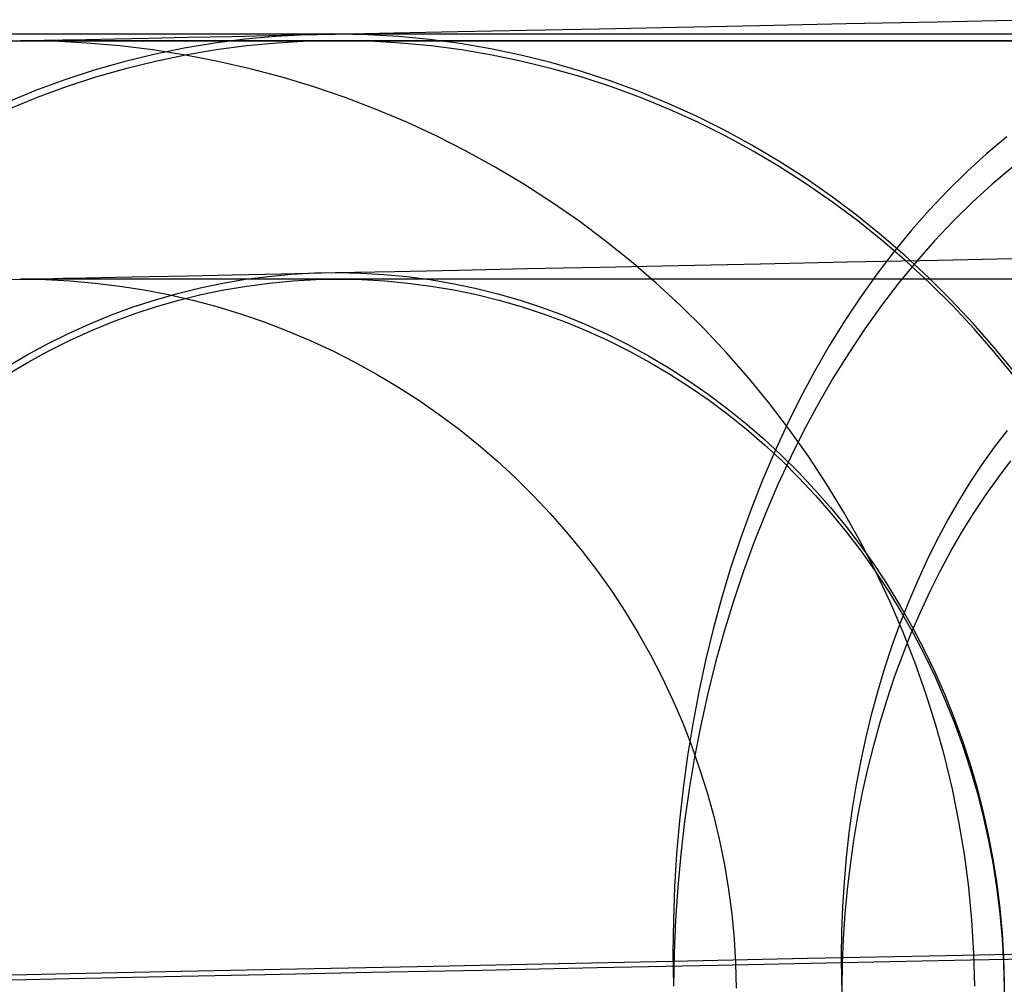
# Model space of a CAD drawing. Header units: millimetres. Extents: x -653 to -103, y 0 to 350.
# Tile 9 of 112: x -570 to -562, y 8 to 16. Entities that reach past the tile are written whole.
import ezdxf

# ---------------------------------------------------------------- set-up
doc = ezdxf.new("R2010")
doc.units = ezdxf.units.MM
doc.layers.add('Level Side Table Ferm Living', color=7, linetype='Continuous', true_color=0x000000)

msp = doc.modelspace()

# ---------------------------------------------------------------- linework, layer by layer
at = {"layer": 'Level Side Table Ferm Living'}
for p, q in [((-565.6966, 16.0883, 28.5942), (-565.0829, 16.1011, 27.4575)), ((-565.0829, 16.1011, 27.4575), (-564.4308, 16.1147, 26.3424)), ((-564.4308, 16.1147, 26.3424), (-563.741, 16.1291, 25.2502)), ((-563.741, 16.1291, 25.2502), (-563.0142, 16.1442, 24.1822)), ((-563.0142, 16.1442, 24.1822), (-562.2515, 16.1601, 23.1397)), ((-562.2515, 16.1601, 23.1397), (-561.4536, 16.1767, 22.1238)), ((-223.9374, 16.0565, 215.9488), (-606.9374, 16.0565, 215.9489)), ((-569.3874, 16.0115, 39.5717), (-569.1462, 16.0165, 38.3026)), ((-569.1462, 16.0165, 38.3026), (-568.8619, 16.0224, 37.0424)), ((-568.8619, 16.0224, 37.0424), (-568.5347, 16.0292, 35.7927)), ((-568.5347, 16.0292, 35.7927), (-568.1651, 16.0369, 34.5549)), ((-568.1651, 16.0369, 34.5549), (-567.7534, 16.0455, 33.3304)), ((-567.7977, 16.0369, 31.8692), (-568.0549, 16.0132, 31.7672)), ((-567.5399, 16.0509, 31.9714), (-567.7977, 16.0369, 31.8692)), ((-567.7534, 16.0455, 33.3304), (-567.3002, 16.0549, 32.1207)), ((-567.2817, 16.0553, 32.0736), (-567.5399, 16.0509, 31.9714)), ((-567.3002, 16.0549, 32.1207), (-566.8059, 16.0652, 30.9271)), ((-567.0235, 16.0501, 32.1758), (-567.2817, 16.0553, 32.0736)), ((-566.7657, 16.0352, 32.2777), (-567.0235, 16.0501, 32.1758)), ((-566.8059, 16.0652, 30.9271), (-566.2712, 16.0764, 29.7512)), ((-566.5084, 16.0108, 32.3793), (-566.7657, 16.0352, 32.2777)), ((-566.2712, 16.0764, 29.7512), (-565.6966, 16.0883, 28.5942)), ((-606.9374, 16, 223), (-223.9374, 16, 223)), ((-606.9374, 16, 225), (-223.9374, 16, 225)), ((-606.9374, 16, 224), (-223.9374, 16, 224)), ((-569.9374, 16, 402), (-570.215, 15.9952, 402)), ((-569.9374, 16, 46), (-570.215, 15.9952, 46)), ((-569.9374, 16, 224), (-570.215, 15.9952, 224)), ((-569.9374, 16, 46), (-569.9153, 16.0005, 44.7083)), ((-569.9152, 16, 403.2974), (-569.9374, 16, 402)), ((-569.6597, 15.9952, 402), (-569.9374, 16, 402)), ((-569.9374, 16, 402), (-569.9374, 16, 46)), ((-569.6597, 15.9952, 46), (-569.9374, 16, 46)), ((-569.6597, 15.9952, 224), (-569.9374, 16, 224)), ((-569.9153, 16.0005, 44.7083), (-569.8492, 16.0018, 43.4182)), ((-569.8488, 16, 404.5932), (-569.9152, 16, 403.2974)), ((-569.8492, 16.0018, 43.4182), (-569.7391, 16.0041, 42.131)), ((-569.7382, 16, 405.886), (-569.8488, 16, 404.5932)), ((-569.7391, 16.0041, 42.131), (-569.5851, 16.0073, 40.8484)), ((-569.5835, 16, 407.1743), (-569.7382, 16, 405.886)), ((-569.3824, 15.9807, 402), (-569.6597, 15.9952, 402)), ((-569.3824, 15.9807, 46), (-569.6597, 15.9952, 46)), ((-569.3824, 15.9807, 224), (-569.6597, 15.9952, 224)), ((-569.5851, 16.0073, 40.8484), (-569.3874, 16.0115, 39.5717)), ((-569.3849, 16, 408.4566), (-569.5835, 16, 407.1743)), ((-569.1426, 16, 409.7313), (-569.3849, 16, 408.4566)), ((-569.1058, 15.9567, 402), (-569.3824, 15.9807, 402)), ((-569.1058, 15.9567, 46), (-569.3824, 15.9807, 46)), ((-569.1058, 15.9567, 224), (-569.3824, 15.9807, 224)), ((-568.8569, 16, 410.997), (-569.1426, 16, 409.7313)), ((-568.8301, 15.923, 402), (-569.1058, 15.9567, 402)), ((-568.8301, 15.923, 46), (-569.1058, 15.9567, 46)), ((-568.8301, 15.923, 224), (-569.1058, 15.9567, 224)), ((-568.5282, 16, 412.2523), (-568.8569, 16, 410.997)), ((-568.5662, 15.9372, 31.5642), (-568.8196, 15.8849, 31.4635)), ((-568.3112, 15.98, 31.6655), (-568.5662, 15.9372, 31.5642)), ((-568.1569, 16, 413.4956), (-568.5282, 16, 412.2523)), ((-568.0549, 16.0132, 31.7672), (-568.3112, 15.98, 31.6655)), ((-568.0427, 15.9567, 416.2938), (-568.299, 15.923, 416.3953)), ((-567.7433, 16, 414.7254), (-568.1569, 16, 413.4956)), ((-567.7855, 15.9807, 416.192), (-568.0427, 15.9567, 416.2938)), ((-567.5276, 15.9952, 416.0899), (-567.7855, 15.9807, 416.192)), ((-567.288, 16, 415.9405), (-567.7433, 16, 414.7254)), ((-567.2694, 16, 415.9877), (-567.5276, 15.9952, 416.0899)), ((-566.7914, 16, 417.1392), (-567.288, 16, 415.9405)), ((-567.0113, 15.9952, 415.8855), (-567.2694, 16, 415.9877)), ((-566.7534, 15.9807, 415.7834), (-567.0113, 15.9952, 415.8855)), ((-566.2542, 16, 418.3204), (-566.7914, 16, 417.1392)), ((-566.4962, 15.9567, 415.6816), (-566.7534, 15.9807, 415.7834)), ((-566.252, 15.9767, 32.4805), (-566.5084, 16.0108, 32.3793)), ((-566.2399, 15.923, 415.5801), (-566.4962, 15.9567, 415.6816)), ((-565.677, 16, 419.4825), (-566.2542, 16, 418.3204)), ((-565.9969, 15.9331, 32.5811), (-566.252, 15.9767, 32.4805)), ((-565.0605, 16, 420.6242), (-565.677, 16, 419.4825)), ((-564.4053, 16, 421.7442), (-565.0605, 16, 420.6242)), ((-563.7123, 16, 422.8412), (-564.4053, 16, 421.7442)), ((-562.9822, 16, 423.9139), (-563.7123, 16, 422.8412)), ((-562.216, 16, 424.961), (-562.9822, 16, 423.9139)), ((-561.4144, 16, 425.9813), (-562.216, 16, 424.961)), ((-568.8196, 15.8849, 31.4635), (-569.0712, 15.8231, 31.3634)), ((-568.5558, 15.8798, 402), (-568.8301, 15.923, 402)), ((-568.5558, 15.8798, 46), (-568.8301, 15.923, 46)), ((-568.5558, 15.8798, 224), (-568.8301, 15.923, 224)), ((-568.554, 15.8798, 416.4962), (-568.8075, 15.8271, 416.5966)), ((-568.2832, 15.8271, 402), (-568.5558, 15.8798, 402)), ((-568.2832, 15.8271, 46), (-568.5558, 15.8798, 46)), ((-568.2832, 15.8271, 224), (-568.5558, 15.8798, 224)), ((-568.299, 15.923, 416.3953), (-568.554, 15.8798, 416.4962)), ((-565.9849, 15.8798, 415.4791), (-566.2399, 15.923, 415.5801)), ((-565.7433, 15.88, 32.6811), (-565.9969, 15.9331, 32.5811)), ((-565.7314, 15.8271, 415.3788), (-565.9849, 15.8798, 415.4791)), ((-565.4916, 15.8175, 32.7802), (-565.7433, 15.88, 32.6811)), ((-569.0712, 15.8231, 31.3634), (-569.3206, 15.752, 31.2641)), ((-568.8075, 15.8271, 416.5966), (-569.0592, 15.765, 416.6962)), ((-568.0125, 15.765, 402), (-568.2832, 15.8271, 402)), ((-568.0125, 15.765, 46), (-568.2832, 15.8271, 46)), ((-568.0125, 15.765, 224), (-568.2832, 15.8271, 224)), ((-565.4797, 15.765, 415.2791), (-565.7314, 15.8271, 415.3788)), ((-565.242, 15.7456, 32.8784), (-565.4916, 15.8175, 32.7802)), ((-569.3206, 15.752, 31.2641), (-569.5675, 15.6717, 31.1657)), ((-569.3087, 15.6935, 416.795), (-569.5557, 15.6127, 416.8928)), ((-569.0592, 15.765, 416.6962), (-569.3087, 15.6935, 416.795)), ((-567.7442, 15.6935, 402), (-568.0125, 15.765, 402)), ((-567.7442, 15.6935, 46), (-568.0125, 15.765, 46)), ((-567.7442, 15.6935, 224), (-568.0125, 15.765, 224)), ((-567.4785, 15.6127, 402), (-567.7442, 15.6935, 402)), ((-567.4785, 15.6127, 46), (-567.7442, 15.6935, 46)), ((-567.4785, 15.6127, 224), (-567.7442, 15.6935, 224)), ((-565.2302, 15.6935, 415.1804), (-565.4797, 15.765, 415.2791)), ((-564.9948, 15.6645, 32.9756), (-565.242, 15.7456, 32.8784)), ((-564.9832, 15.6127, 415.0826), (-565.2302, 15.6935, 415.1804)), ((-569.5675, 15.6717, 31.1657), (-569.8117, 15.5821, 31.0683)), ((-569.5557, 15.6127, 416.8928), (-569.8, 15.5228, 416.9895)), ((-567.2157, 15.5228, 402), (-567.4785, 15.6127, 402)), ((-567.2157, 15.5228, 46), (-567.4785, 15.6127, 46)), ((-567.2157, 15.5228, 224), (-567.4785, 15.6127, 224)), ((-564.7504, 15.5742, 33.0716), (-564.9948, 15.6645, 32.9756)), ((-564.7389, 15.5228, 414.9859), (-564.9832, 15.6127, 415.0826)), ((-569.8117, 15.5821, 31.0683), (-570.0528, 15.4835, 30.9721)), ((-569.8, 15.5228, 416.9895), (-570.0413, 15.4238, 417.085)), ((-566.9563, 15.4238, 402), (-567.2157, 15.5228, 402)), ((-566.9563, 15.4238, 46), (-567.2157, 15.5228, 46)), ((-566.9563, 15.4238, 224), (-567.2157, 15.5228, 224)), ((-564.509, 15.4748, 33.1663), (-564.7504, 15.5742, 33.0716)), ((-564.4977, 15.4238, 414.8904), (-564.7389, 15.5228, 414.9859)), ((-564.2709, 15.3665, 33.2596), (-564.509, 15.4748, 33.1663)), ((-566.7004, 15.3159, 402), (-566.9563, 15.4238, 402)), ((-566.7004, 15.3159, 46), (-566.9563, 15.4238, 46)), ((-566.7004, 15.3159, 224), (-566.9563, 15.4238, 224)), ((-564.2598, 15.3159, 414.7962), (-564.4977, 15.4238, 414.8904)), ((-564.0365, 15.2494, 33.3515), (-564.2709, 15.3665, 33.2596)), ((-566.4485, 15.1991, 402), (-566.7004, 15.3159, 402)), ((-566.4485, 15.1991, 46), (-566.7004, 15.3159, 46)), ((-566.4485, 15.1991, 224), (-566.7004, 15.3159, 224)), ((-564.0255, 15.1991, 414.7034), (-564.2598, 15.3159, 414.7962)), ((-566.2007, 15.0737, 402), (-566.4485, 15.1991, 402)), ((-566.2007, 15.0737, 46), (-566.4485, 15.1991, 46)), ((-566.2007, 15.0737, 224), (-566.4485, 15.1991, 224)), ((-563.8059, 15.1236, 33.4417), (-564.0365, 15.2494, 33.3515)), ((-563.7951, 15.0737, 414.6122), (-564.0255, 15.1991, 414.7034)), ((-561.667, 15.195, 16.4186), (-561.8348, 15.0541, 16.2479)), ((-563.5795, 14.9893, 33.5302), (-563.8059, 15.1236, 33.4417)), ((-565.9574, 14.9397, 402), (-566.2007, 15.0737, 402)), ((-565.9574, 14.9397, 46), (-566.2007, 15.0737, 46)), ((-565.9574, 14.9397, 224), (-566.2007, 15.0737, 224)), ((-563.569, 14.9397, 414.5227), (-563.7951, 15.0737, 414.6122)), ((-561.8348, 15.0541, 16.2479), (-561.9989, 14.9051, 16.0807)), ((-563.3576, 14.8466, 33.6168), (-563.5795, 14.9893, 33.5302)), ((-565.719, 14.7974, 402), (-565.9574, 14.9397, 402)), ((-565.719, 14.7974, 46), (-565.9574, 14.9397, 46)), ((-565.719, 14.7974, 224), (-565.9574, 14.9397, 224)), ((-563.3472, 14.7974, 414.4349), (-563.569, 14.9397, 414.5227)), ((-561.9989, 14.9051, 16.0807), (-562.1592, 14.748, 15.9172)), ((-561.6217, 14.9397, 431.6843), (-561.7903, 14.7974, 431.853)), ((-565.4856, 14.6469, 402), (-565.719, 14.7974, 402)), ((-565.4856, 14.6469, 46), (-565.719, 14.7974, 46)), ((-565.4856, 14.6469, 224), (-565.719, 14.7974, 224)), ((-563.1404, 14.6958, 33.7016), (-563.3576, 14.8466, 33.6168)), ((-563.1302, 14.6469, 414.349), (-563.3472, 14.7974, 414.4349)), ((-561.7903, 14.7974, 431.853), (-561.9553, 14.6469, 432.018)), ((-562.9282, 14.5369, 33.7843), (-563.1404, 14.6958, 33.7016)), ((-562.1592, 14.748, 15.9172), (-562.3154, 14.583, 15.7575)), ((-565.2576, 14.4884, 402), (-565.4856, 14.6469, 402)), ((-565.2576, 14.4884, 46), (-565.4856, 14.6469, 46)), ((-565.2576, 14.4884, 224), (-565.4856, 14.6469, 224)), ((-562.9182, 14.4884, 414.2651), (-563.1302, 14.6469, 414.349)), ((-561.9553, 14.6469, 432.018), (-562.1165, 14.4884, 432.1792)), ((-562.7211, 14.3703, 33.8648), (-562.9282, 14.5369, 33.7843)), ((-562.3154, 14.583, 15.7575), (-562.4675, 14.4104, 15.6019)), ((-565.0352, 14.3221, 402), (-565.2576, 14.4884, 402)), ((-565.0352, 14.3221, 46), (-565.2576, 14.4884, 46)), ((-565.0352, 14.3221, 224), (-565.2576, 14.4884, 224)), ((-562.7115, 14.3221, 414.1832), (-562.9182, 14.4884, 414.2651)), ((-562.1165, 14.4884, 432.1792), (-562.2738, 14.3221, 432.3364)), ((-562.5196, 14.196, 33.9432), (-562.7211, 14.3703, 33.8648)), ((-562.4675, 14.4104, 15.6019), (-562.6151, 14.2304, 15.4506)), ((-564.8188, 14.1481, 402), (-565.0352, 14.3221, 402)), ((-564.8188, 14.1481, 46), (-565.0352, 14.3221, 46)), ((-564.8188, 14.1481, 224), (-565.0352, 14.3221, 224)), ((-562.5102, 14.1481, 414.1035), (-562.7115, 14.3221, 414.1832)), ((-562.2738, 14.3221, 432.3364), (-562.4268, 14.1481, 432.4895)), ((-562.6151, 14.2304, 15.4506), (-562.7581, 14.0431, 15.3037)), ((-564.6085, 13.9668, 402), (-564.8188, 14.1481, 402)), ((-564.6085, 13.9668, 46), (-564.8188, 14.1481, 46)), ((-564.6085, 13.9668, 224), (-564.8188, 14.1481, 224)), ((-564.4247, 14.1148, 26.3207), (-563.7341, 14.1292, 25.2274)), ((-563.7341, 14.1292, 25.2274), (-563.0066, 14.1444, 24.1582)), ((-563.0066, 14.1444, 24.1582), (-562.243, 14.1603, 23.1145)), ((-562.4268, 14.1481, 432.4895), (-562.5755, 13.9668, 432.6382)), ((-562.3238, 14.0144, 34.0192), (-562.5196, 14.196, 33.9432)), ((-562.3147, 13.9668, 414.0261), (-562.5102, 14.1481, 414.1035)), ((-562.243, 14.1603, 23.1145), (-561.4443, 14.1769, 22.0975)), ((-568.5332, 14.0293, 35.7814), (-568.1631, 14.037, 34.5423)), ((-568.1631, 14.037, 34.5423), (-567.751, 14.0455, 33.3164)), ((-567.8587, 14.0238, 31.8285), (-567.6658, 14.0415, 31.905)), ((-567.751, 14.0455, 33.3164), (-567.2973, 14.055, 32.1054)), ((-567.6658, 14.0415, 31.905), (-567.4724, 14.0521, 31.9816)), ((-567.4724, 14.0521, 31.9816), (-567.2788, 14.0554, 32.0583)), ((-567.2973, 14.055, 32.1054), (-566.8024, 14.0653, 30.9105)), ((-567.2788, 14.0554, 32.0583), (-567.0852, 14.0515, 32.1349)), ((-567.0852, 14.0515, 32.1349), (-566.8917, 14.0403, 32.2114)), ((-566.8917, 14.0403, 32.2114), (-566.6988, 14.022, 32.2876)), ((-566.8024, 14.0653, 30.9105), (-566.2671, 14.0765, 29.7333)), ((-566.2671, 14.0765, 29.7333), (-565.692, 14.0884, 28.575)), ((-565.692, 14.0884, 28.575), (-565.0776, 14.1012, 27.4371)), ((-565.0776, 14.1012, 27.4371), (-564.4247, 14.1148, 26.3207)), ((-562.7581, 14.0431, 15.3037), (-562.8964, 13.8488, 15.1614)), ((-570.1456, 13.9964, 402), (-569.9374, 14, 402)), ((-570.1456, 13.9964, 46), (-569.9374, 14, 46)), ((-570.1456, 13.9964, 224), (-569.9374, 14, 224)), ((-569.9374, 14, 46), (-569.9153, 14.0005, 44.7069)), ((-569.9152, 14, 403.2974), (-569.9374, 14, 402)), ((-569.9374, 14, 402), (-569.7291, 13.9964, 402)), ((-569.9374, 14, 402), (-569.9374, 14, 46)), ((-569.9374, 14, 46), (-569.7291, 13.9964, 46)), ((-569.9374, 14, 224), (-569.7291, 13.9964, 224)), ((-569.9153, 14.0005, 44.7069), (-569.8491, 14.0018, 43.4153)), ((-569.8488, 14, 404.5932), (-569.9152, 14, 403.2974)), ((-569.8491, 14.0018, 43.4153), (-569.7389, 14.0041, 42.1267)), ((-569.7382, 14, 405.886), (-569.8488, 14, 404.5932)), ((-569.7389, 14.0041, 42.1267), (-569.5847, 14.0073, 40.8427)), ((-569.5835, 14, 407.1743), (-569.7382, 14, 405.886)), ((-569.7291, 13.9964, 402), (-569.5212, 13.9855, 402)), ((-569.7291, 13.9964, 46), (-569.5212, 13.9855, 46)), ((-569.7291, 13.9964, 224), (-569.5212, 13.9855, 224)), ((-569.5847, 14.0073, 40.8427), (-569.3868, 14.0115, 39.5646)), ((-569.3849, 14, 408.4566), (-569.5835, 14, 407.1743)), ((-569.5212, 13.9855, 402), (-569.3137, 13.9675, 402)), ((-569.5212, 13.9855, 46), (-569.3137, 13.9675, 46)), ((-569.5212, 13.9855, 224), (-569.3137, 13.9675, 224)), ((-569.3868, 14.0115, 39.5646), (-569.1454, 14.0165, 38.2941)), ((-569.1426, 14, 409.7313), (-569.3849, 14, 408.4566)), ((-569.3137, 13.9675, 402), (-569.1069, 13.9423, 402)), ((-569.3137, 13.9675, 46), (-569.1069, 13.9423, 46)), ((-569.3137, 13.9675, 224), (-569.1069, 13.9423, 224)), ((-569.1454, 14.0165, 38.2941), (-568.8607, 14.0224, 37.0325)), ((-568.8569, 14, 410.997), (-569.1426, 14, 409.7313)), ((-568.8607, 14.0224, 37.0325), (-568.5332, 14.0293, 35.7814)), ((-568.5282, 14, 412.2523), (-568.8569, 14, 410.997)), ((-568.1569, 14, 413.4956), (-568.5282, 14, 412.2523)), ((-568.4322, 13.9275, 31.6007), (-568.2421, 13.9668, 31.6763)), ((-568.2421, 13.9668, 31.6763), (-568.0509, 13.9989, 31.7522)), ((-567.7433, 14, 414.7254), (-568.1569, 14, 413.4956)), ((-568.0509, 13.9989, 31.7522), (-567.8587, 14.0238, 31.8285)), ((-568.0416, 13.9422, 416.2934), (-567.8494, 13.9675, 416.2173)), ((-567.8494, 13.9675, 416.2173), (-567.6565, 13.9855, 416.1409)), ((-567.288, 14, 415.9405), (-567.7433, 14, 414.7254)), ((-567.6565, 13.9855, 416.1409), (-567.4631, 13.9964, 416.0643)), ((-567.4631, 13.9964, 416.0643), (-567.2694, 14, 415.9877)), ((-566.7914, 14, 417.1392), (-567.288, 14, 415.9405)), ((-567.2694, 14, 415.9877), (-567.0758, 13.9964, 415.911)), ((-567.0758, 13.9964, 415.911), (-566.8824, 13.9855, 415.8345)), ((-566.8824, 13.9855, 415.8345), (-566.6895, 13.9675, 415.7581)), ((-566.2542, 14, 418.3204), (-566.7914, 14, 417.1392)), ((-566.6988, 14.022, 32.2876), (-566.5065, 13.9964, 32.3635)), ((-566.6895, 13.9675, 415.7581), (-566.4973, 13.9423, 415.682)), ((-566.5065, 13.9964, 32.3635), (-566.3152, 13.9637, 32.4389)), ((-566.3152, 13.9637, 32.4389), (-566.125, 13.9239, 32.5139)), ((-565.677, 14, 419.4825), (-566.2542, 14, 418.3204)), ((-565.0605, 14, 420.6242), (-565.677, 14, 419.4825)), ((-564.4053, 14, 421.7442), (-565.0605, 14, 420.6242)), ((-564.4046, 13.7782, 402), (-564.6085, 13.9668, 402)), ((-564.4046, 13.7782, 46), (-564.6085, 13.9668, 46)), ((-564.4046, 13.7782, 224), (-564.6085, 13.9668, 224)), ((-563.7123, 14, 422.8412), (-564.4053, 14, 421.7442)), ((-562.9822, 14, 423.9139), (-563.7123, 14, 422.8412)), ((-562.216, 14, 424.961), (-562.9822, 14, 423.9139)), ((-562.5755, 13.9668, 432.6382), (-562.7197, 13.7782, 432.7824)), ((-562.134, 13.8255, 34.0927), (-562.3238, 14.0144, 34.0192)), ((-562.1251, 13.7782, 413.9511), (-562.3147, 13.9668, 414.0261)), ((-561.4144, 14, 425.9813), (-562.216, 14, 424.961)), ((-569.1069, 13.9423, 402), (-568.9012, 13.9098, 402)), ((-569.1069, 13.9423, 46), (-568.9012, 13.9098, 46)), ((-569.1069, 13.9423, 224), (-568.9012, 13.9098, 224)), ((-568.9012, 13.9098, 402), (-568.6967, 13.8703, 402)), ((-568.9012, 13.9098, 46), (-568.6967, 13.8703, 46)), ((-568.9012, 13.9098, 224), (-568.6967, 13.8703, 224)), ((-568.8079, 13.8279, 31.4512), (-568.6209, 13.8812, 31.5256)), ((-568.6967, 13.8703, 402), (-568.4937, 13.8237, 402)), ((-568.6967, 13.8703, 46), (-568.4937, 13.8237, 46)), ((-568.6967, 13.8703, 224), (-568.4937, 13.8237, 224)), ((-568.6209, 13.8812, 31.5256), (-568.4322, 13.9275, 31.6007)), ((-568.6118, 13.8237, 416.5191), (-568.423, 13.8703, 416.4444)), ((-568.423, 13.8703, 416.4444), (-568.2329, 13.9098, 416.3691)), ((-568.2329, 13.9098, 416.3691), (-568.0416, 13.9422, 416.2934)), ((-566.4973, 13.9423, 415.682), (-566.306, 13.9099, 415.6063)), ((-566.306, 13.9099, 415.6063), (-566.1159, 13.8703, 415.531)), ((-566.125, 13.9239, 32.5139), (-565.9362, 13.877, 32.5882)), ((-566.1159, 13.8703, 415.531), (-565.9271, 13.8237, 415.4563)), ((-565.9362, 13.877, 32.5882), (-565.749, 13.8231, 32.6619)), ((-568.9931, 13.7676, 31.3774), (-568.8079, 13.8279, 31.4512)), ((-568.7989, 13.7701, 416.5932), (-568.6118, 13.8237, 416.5191)), ((-568.4937, 13.8237, 402), (-568.2925, 13.7701, 402)), ((-568.4937, 13.8237, 46), (-568.2925, 13.7701, 46)), ((-568.4937, 13.8237, 224), (-568.2925, 13.7701, 224)), ((-565.9271, 13.8237, 415.4563), (-565.74, 13.7701, 415.3822)), ((-565.749, 13.8231, 32.6619), (-565.5636, 13.7623, 32.7348)), ((-562.8964, 13.8488, 15.1614), (-563.0298, 13.6478, 15.0238)), ((-561.9503, 13.6297, 34.1638), (-562.134, 13.8255, 34.0927)), ((-569.1762, 13.7005, 31.3043), (-568.9931, 13.7676, 31.3774)), ((-569.1674, 13.6421, 416.7391), (-568.9842, 13.7095, 416.6665)), ((-568.9842, 13.7095, 416.6665), (-568.7989, 13.7701, 416.5932)), ((-568.2925, 13.7701, 402), (-568.0932, 13.7095, 402)), ((-568.2925, 13.7701, 46), (-568.0932, 13.7095, 46)), ((-568.2925, 13.7701, 224), (-568.0932, 13.7095, 224)), ((-568.0932, 13.7095, 402), (-567.8961, 13.6421, 402)), ((-568.0932, 13.7095, 46), (-567.8961, 13.6421, 46)), ((-568.0932, 13.7095, 224), (-567.8961, 13.6421, 224)), ((-565.74, 13.7701, 415.3822), (-565.5547, 13.7096, 415.3088)), ((-565.5636, 13.7623, 32.7348), (-565.3803, 13.6945, 32.8068)), ((-565.5547, 13.7096, 415.3088), (-565.3715, 13.6421, 415.2363)), ((-564.2074, 13.5827, 402), (-564.4046, 13.7782, 402)), ((-564.2074, 13.5827, 46), (-564.4046, 13.7782, 46)), ((-564.2074, 13.5827, 224), (-564.4046, 13.7782, 224)), ((-562.7197, 13.7782, 432.7824), (-562.8591, 13.5827, 432.9218)), ((-561.9418, 13.5827, 413.8785), (-562.1251, 13.7782, 413.9511)), ((-569.5354, 13.5459, 31.1609), (-569.3571, 13.6265, 31.2321)), ((-569.3571, 13.6265, 31.2321), (-569.1762, 13.7005, 31.3043)), ((-569.3483, 13.5679, 416.8107), (-569.1674, 13.6421, 416.7391)), ((-567.8961, 13.6421, 402), (-567.7016, 13.5679, 402)), ((-567.8961, 13.6421, 46), (-567.7016, 13.5679, 46)), ((-567.8961, 13.6421, 224), (-567.7016, 13.5679, 224)), ((-565.3803, 13.6945, 32.8068), (-565.1992, 13.62, 32.8778)), ((-565.3715, 13.6421, 415.2363), (-565.1906, 13.5679, 415.1647)), ((-563.0298, 13.6478, 15.0238), (-563.158, 13.4402, 14.8913)), ((-561.7731, 13.4272, 34.2323), (-561.9503, 13.6297, 34.1638)), ((-569.711, 13.4586, 31.0907), (-569.5354, 13.5459, 31.1609)), ((-569.5267, 13.4869, 416.8813), (-569.3483, 13.5679, 416.8107)), ((-567.7016, 13.5679, 402), (-567.5097, 13.4869, 402)), ((-567.7016, 13.5679, 46), (-567.5097, 13.4869, 46)), ((-567.7016, 13.5679, 224), (-567.5097, 13.4869, 224)), ((-565.1992, 13.62, 32.8778), (-565.0207, 13.5388, 32.9478)), ((-565.1906, 13.5679, 415.1647), (-565.0122, 13.4869, 415.0941)), ((-564.0171, 13.3805, 402), (-564.2074, 13.5827, 402)), ((-564.0171, 13.3805, 46), (-564.2074, 13.5827, 46)), ((-564.0171, 13.3805, 224), (-564.2074, 13.5827, 224)), ((-562.8591, 13.5827, 432.9218), (-562.9937, 13.3805, 433.0564)), ((-561.7648, 13.3805, 413.8084), (-561.9418, 13.5827, 413.8785)), ((-569.8836, 13.3648, 31.0216), (-569.711, 13.4586, 31.0907)), ((-569.7024, 13.3993, 416.9509), (-569.5267, 13.4869, 416.8813)), ((-567.5097, 13.4869, 402), (-567.3207, 13.3993, 402)), ((-567.5097, 13.4869, 46), (-567.3207, 13.3993, 46)), ((-567.5097, 13.4869, 224), (-567.3207, 13.3993, 224)), ((-565.0207, 13.5388, 32.9478), (-564.8449, 13.4509, 33.0167)), ((-565.0122, 13.4869, 415.0941), (-564.8365, 13.3994, 415.0245)), ((-569.8752, 13.3053, 417.0193), (-569.7024, 13.3993, 416.9509)), ((-567.3207, 13.3993, 402), (-567.1349, 13.3053, 402)), ((-567.3207, 13.3993, 46), (-567.1349, 13.3053, 46)), ((-567.3207, 13.3993, 224), (-567.1349, 13.3053, 224)), ((-564.8449, 13.4509, 33.0167), (-564.6719, 13.3566, 33.0843)), ((-564.8365, 13.3994, 415.0245), (-564.6637, 13.3053, 414.9561)), ((-563.8339, 13.1718, 402), (-564.0171, 13.3805, 402)), ((-563.8339, 13.1718, 46), (-564.0171, 13.3805, 46)), ((-563.8339, 13.1718, 224), (-564.0171, 13.3805, 224)), ((-563.158, 13.4402, 14.8913), (-563.2811, 13.2263, 14.7638)), ((-562.9937, 13.3805, 433.0564), (-563.1232, 13.1718, 433.1859)), ((-561.6024, 13.2183, 34.2981), (-561.7731, 13.4272, 34.2323)), ((-561.5945, 13.1718, 413.741), (-561.7648, 13.3805, 413.8084)), ((-570.0531, 13.2646, 30.9537), (-569.8836, 13.3648, 31.0216)), ((-570.0448, 13.2048, 417.0864), (-569.8752, 13.3053, 417.0193)), ((-567.1349, 13.3053, 402), (-566.9524, 13.2048, 402)), ((-567.1349, 13.3053, 46), (-566.9524, 13.2048, 46)), ((-567.1349, 13.3053, 224), (-566.9524, 13.2048, 224)), ((-564.6719, 13.3566, 33.0843), (-564.5022, 13.2559, 33.1507)), ((-564.6637, 13.3053, 414.9561), (-564.4941, 13.2048, 414.8889)), ((-564.5022, 13.2559, 33.1507), (-564.3357, 13.1489, 33.2157)), ((-563.2811, 13.2263, 14.7638), (-563.3987, 13.0065, 14.6416)), ((-566.9524, 13.2048, 402), (-566.7736, 13.0981, 402)), ((-566.9524, 13.2048, 46), (-566.7736, 13.0981, 46)), ((-566.9524, 13.2048, 224), (-566.7736, 13.0981, 224)), ((-564.4941, 13.2048, 414.8889), (-564.3278, 13.0981, 414.8231)), ((-564.3357, 13.1489, 33.2157), (-564.1728, 13.0357, 33.2792)), ((-563.6581, 12.9568, 402), (-563.8339, 13.1718, 402)), ((-563.6581, 12.9568, 46), (-563.8339, 13.1718, 46)), ((-563.6581, 12.9568, 224), (-563.8339, 13.1718, 224)), ((-563.1232, 13.1718, 433.1859), (-563.2475, 12.9568, 433.3102)), ((-566.7736, 13.0981, 402), (-566.5986, 12.9852, 402)), ((-566.7736, 13.0981, 46), (-566.5986, 12.9852, 46)), ((-566.7736, 13.0981, 224), (-566.5986, 12.9852, 224)), ((-564.3278, 13.0981, 414.8231), (-564.165, 12.9852, 414.7587)), ((-566.5986, 12.9852, 402), (-566.4275, 12.8663, 402)), ((-566.5986, 12.9852, 46), (-566.4275, 12.8663, 46)), ((-566.5986, 12.9852, 224), (-566.4275, 12.8663, 224)), ((-564.1728, 13.0357, 33.2792), (-564.0136, 12.9166, 33.3413)), ((-564.165, 12.9852, 414.7587), (-564.006, 12.8663, 414.6957)), ((-563.3987, 13.0065, 14.6416), (-563.5108, 12.7808, 14.5248)), ((-564.0136, 12.9166, 33.3413), (-563.8584, 12.7916, 33.4017)), ((-563.4898, 12.7359, 402), (-563.6581, 12.9568, 402)), ((-563.4898, 12.7359, 46), (-563.6581, 12.9568, 46)), ((-563.4898, 12.7359, 224), (-563.6581, 12.9568, 224)), ((-563.2475, 12.9568, 433.3102), (-563.3665, 12.7359, 433.4292)), ((-566.4275, 12.8663, 402), (-566.2608, 12.7416, 402)), ((-566.4275, 12.8663, 46), (-566.2608, 12.7416, 46)), ((-566.4275, 12.8663, 224), (-566.2608, 12.7416, 224)), ((-564.006, 12.8663, 414.6957), (-563.851, 12.7416, 414.6343)), ((-566.2608, 12.7416, 402), (-566.0984, 12.6111, 402)), ((-566.2608, 12.7416, 46), (-566.0984, 12.6111, 46)), ((-566.2608, 12.7416, 224), (-566.0984, 12.6111, 224)), ((-563.8584, 12.7916, 33.4017), (-563.7072, 12.6609, 33.4604)), ((-563.851, 12.7416, 414.6343), (-563.7, 12.6111, 414.5746)), ((-563.5108, 12.7808, 14.5248), (-563.6173, 12.5497, 14.4136)), ((-563.3293, 12.5093, 402), (-563.4898, 12.7359, 402)), ((-563.3293, 12.5093, 46), (-563.4898, 12.7359, 46)), ((-563.3293, 12.5093, 224), (-563.4898, 12.7359, 224)), ((-563.3665, 12.7359, 433.4292), (-563.48, 12.5093, 433.5427)), ((-561.7711, 12.5903, 16.2602), (-561.6638, 12.7307, 16.3704)), ((-563.7072, 12.6609, 33.4604), (-563.5604, 12.5247, 33.5174)), ((-566.0984, 12.6111, 402), (-565.9407, 12.4751, 402)), ((-566.0984, 12.6111, 46), (-565.9407, 12.4751, 46)), ((-566.0984, 12.6111, 224), (-565.9407, 12.4751, 224)), ((-563.6173, 12.5497, 14.4136), (-563.718, 12.3134, 14.308)), ((-563.7, 12.6111, 414.5746), (-563.5534, 12.4751, 414.5165)), ((-561.8748, 12.4446, 16.1535), (-561.7711, 12.5903, 16.2602)), ((-565.9407, 12.4751, 402), (-565.7878, 12.3337, 402)), ((-565.9407, 12.4751, 46), (-565.7878, 12.3337, 46)), ((-565.9407, 12.4751, 224), (-565.7878, 12.3337, 224)), ((-563.48, 12.5093, 433.5427), (-563.5878, 12.2772, 433.6505)), ((-563.5604, 12.5247, 33.5174), (-563.418, 12.3831, 33.5726)), ((-563.5534, 12.4751, 414.5165), (-563.4112, 12.3337, 414.4602)), ((-563.1768, 12.2772, 402), (-563.3293, 12.5093, 402)), ((-563.1768, 12.2772, 46), (-563.3293, 12.5093, 46)), ((-563.1768, 12.2772, 224), (-563.3293, 12.5093, 224)), ((-561.7416, 12.3337, 431.8043), (-561.6335, 12.4751, 431.6962)), ((-561.9748, 12.2938, 16.0504), (-561.8748, 12.4446, 16.1535)), ((-565.7878, 12.3337, 402), (-565.6399, 12.1871, 402)), ((-565.7878, 12.3337, 46), (-565.6399, 12.1871, 46)), ((-565.7878, 12.3337, 224), (-565.6399, 12.1871, 224)), ((-563.718, 12.3134, 14.308), (-563.8127, 12.0722, 14.2083)), ((-563.418, 12.3831, 33.5726), (-563.2802, 12.2362, 33.6259)), ((-563.4112, 12.3337, 414.4602), (-563.2737, 12.1871, 414.4058)), ((-561.8462, 12.1871, 431.9089), (-561.7416, 12.3337, 431.8043)), ((-563.5878, 12.2772, 433.6505), (-563.6899, 12.04, 433.7526)), ((-563.2802, 12.2362, 33.6259), (-563.1473, 12.0843, 33.6773)), ((-563.0324, 12.04, 402), (-563.1768, 12.2772, 402)), ((-563.0324, 12.04, 46), (-563.1768, 12.2772, 46)), ((-563.0324, 12.04, 224), (-563.1768, 12.2772, 224)), ((-562.071, 12.1381, 15.9509), (-561.9748, 12.2938, 16.0504)), ((-565.6399, 12.1871, 402), (-565.4972, 12.0354, 402)), ((-565.6399, 12.1871, 46), (-565.4972, 12.0354, 46)), ((-565.6399, 12.1871, 224), (-565.4972, 12.0354, 224)), ((-563.2737, 12.1871, 414.4058), (-563.141, 12.0354, 414.3533)), ((-562.1633, 11.9777, 15.8554), (-562.071, 12.1381, 15.9509)), ((-561.9471, 12.0354, 432.0098), (-561.8462, 12.1871, 431.9089)), ((-563.8127, 12.0722, 14.2083), (-563.9014, 11.8264, 14.1144)), ((-563.1473, 12.0843, 33.6773), (-563.0193, 11.9276, 33.7267)), ((-565.4972, 12.0354, 402), (-565.3598, 11.8788, 402)), ((-565.4972, 12.0354, 46), (-565.3598, 11.8788, 46)), ((-565.4972, 12.0354, 224), (-565.3598, 11.8788, 224)), ((-563.6899, 12.04, 433.7526), (-563.7861, 11.7979, 433.8488)), ((-563.141, 12.0354, 414.3533), (-563.0132, 11.8789, 414.3027)), ((-562.8964, 11.7979, 402), (-563.0324, 12.04, 402)), ((-562.8964, 11.7979, 46), (-563.0324, 12.04, 46)), ((-562.8964, 11.7979, 224), (-563.0324, 12.04, 224)), ((-562.2515, 11.8128, 15.7637), (-562.1633, 11.9777, 15.8554)), ((-562.0443, 11.8788, 432.107), (-561.9471, 12.0354, 432.0098)), ((-563.0193, 11.9276, 33.7267), (-562.8965, 11.7662, 33.774)), ((-565.3598, 11.8788, 402), (-565.2279, 11.7176, 402)), ((-565.3598, 11.8788, 46), (-565.2279, 11.7176, 46)), ((-565.3598, 11.8788, 224), (-565.2279, 11.7176, 224)), ((-563.9014, 11.8264, 14.1144), (-563.984, 11.5762, 14.0267)), ((-563.0132, 11.8789, 414.3027), (-562.8906, 11.7176, 414.2541)), ((-562.3356, 11.6436, 15.6761), (-562.2515, 11.8128, 15.7637)), ((-562.1375, 11.7176, 432.2002), (-562.0443, 11.8788, 432.107)), ((-563.7861, 11.7979, 433.8488), (-563.8764, 11.5513, 433.939)), ((-562.8965, 11.7662, 33.774), (-562.7789, 11.6003, 33.8191)), ((-562.7688, 11.5513, 402), (-562.8964, 11.7979, 402)), ((-562.7688, 11.5513, 46), (-562.8964, 11.7979, 46)), ((-562.7688, 11.5513, 224), (-562.8964, 11.7979, 224)), ((-565.2279, 11.7176, 402), (-565.1017, 11.5519, 402)), ((-565.2279, 11.7176, 46), (-565.1017, 11.5519, 46)), ((-565.2279, 11.7176, 224), (-565.1017, 11.5519, 224)), ((-562.8906, 11.7176, 414.2541), (-562.7733, 11.552, 414.2077)), ((-562.4154, 11.4703, 15.5927), (-562.3356, 11.6436, 15.6761)), ((-562.2267, 11.5519, 432.2894), (-562.1375, 11.7176, 432.2002)), ((-563.984, 11.5762, 14.0267), (-564.0604, 11.322, 13.945)), ((-562.7789, 11.6003, 33.8191), (-562.6667, 11.4302, 33.8621)), ((-565.1017, 11.5519, 402), (-564.9814, 11.382, 402)), ((-565.1017, 11.5519, 46), (-564.9814, 11.382, 46)), ((-565.1017, 11.5519, 224), (-564.9814, 11.382, 224)), ((-563.8764, 11.5513, 433.939), (-563.9604, 11.3003, 434.0231)), ((-562.7733, 11.552, 414.2077), (-562.6614, 11.382, 414.1634)), ((-562.6499, 11.3003, 402), (-562.7688, 11.5513, 402)), ((-562.6499, 11.3003, 46), (-562.7688, 11.5513, 46)), ((-562.6499, 11.3003, 224), (-562.7688, 11.5513, 224)), ((-562.3119, 11.382, 432.3745), (-562.2267, 11.5519, 432.2894)), ((-562.6667, 11.4302, 33.8621), (-562.5601, 11.256, 33.9029)), ((-562.4909, 11.293, 15.5135), (-562.4154, 11.4703, 15.5927)), ((-564.9814, 11.382, 402), (-564.867, 11.2079, 402)), ((-564.9814, 11.382, 46), (-564.867, 11.2079, 46)), ((-564.9814, 11.382, 224), (-564.867, 11.2079, 224)), ((-564.0604, 11.322, 13.945), (-564.1304, 11.064, 13.8697)), ((-562.6614, 11.382, 414.1634), (-562.555, 11.2079, 414.1213)), ((-562.3927, 11.2079, 432.4554), (-562.3119, 11.382, 432.3745)), ((-563.9604, 11.3003, 434.0231), (-564.0383, 11.0454, 434.101)), ((-562.5397, 11.0454, 402), (-562.6499, 11.3003, 402)), ((-562.5397, 11.0454, 46), (-562.6499, 11.3003, 46)), ((-562.5397, 11.0454, 224), (-562.6499, 11.3003, 224)), ((-562.562, 11.1121, 15.4387), (-562.4909, 11.293, 15.5135)), ((-562.5601, 11.256, 33.9029), (-562.4592, 11.0779, 33.9414)), ((-564.867, 11.2079, 402), (-564.7587, 11.03, 402)), ((-564.867, 11.2079, 46), (-564.7587, 11.03, 46)), ((-564.867, 11.2079, 224), (-564.7587, 11.03, 224)), ((-562.555, 11.2079, 414.1213), (-562.4543, 11.03, 414.0814)), ((-562.4693, 11.03, 432.532), (-562.3927, 11.2079, 432.4554)), ((-564.1304, 11.064, 13.8697), (-564.194, 10.8027, 13.8006)), ((-562.6285, 10.9277, 15.3683), (-562.562, 11.1121, 15.4387)), ((-562.4592, 11.0779, 33.9414), (-562.364, 10.8962, 33.9775)), ((-564.7587, 11.03, 402), (-564.6566, 10.8485, 402)), ((-564.7587, 11.03, 46), (-564.6566, 10.8485, 46)), ((-564.7587, 11.03, 224), (-564.6566, 10.8485, 224)), ((-564.0383, 11.0454, 434.101), (-564.1099, 10.7868, 434.1726)), ((-562.5415, 10.8485, 432.6042), (-562.4693, 11.03, 432.532)), ((-562.4385, 10.7868, 402), (-562.5397, 11.0454, 402)), ((-562.4385, 10.7868, 46), (-562.5397, 11.0454, 46)), ((-562.4385, 10.7868, 224), (-562.5397, 11.0454, 224)), ((-562.4543, 11.03, 414.0814), (-562.3595, 10.8485, 414.0439)), ((-562.6905, 10.7401, 15.3025), (-562.6285, 10.9277, 15.3683)), ((-564.6566, 10.8485, 402), (-564.561, 10.6635, 402)), ((-564.6566, 10.8485, 46), (-564.561, 10.6635, 46)), ((-564.6566, 10.8485, 224), (-564.561, 10.6635, 224)), ((-562.6091, 10.6635, 432.6718), (-562.5415, 10.8485, 432.6042)), ((-562.364, 10.8962, 33.9775), (-562.2748, 10.7111, 34.0113)), ((-562.3595, 10.8485, 414.0439), (-562.2705, 10.6635, 414.0086)), ((-564.194, 10.8027, 13.8006), (-564.2511, 10.5383, 13.738)), ((-564.1099, 10.7868, 434.1726), (-564.1751, 10.5249, 434.2378)), ((-562.7477, 10.5494, 15.2413), (-562.6905, 10.7401, 15.3025)), ((-562.3463, 10.5249, 402), (-562.4385, 10.7868, 402)), ((-562.3463, 10.5249, 46), (-562.4385, 10.7868, 46)), ((-562.3463, 10.5249, 224), (-562.4385, 10.7868, 224)), ((-564.561, 10.6635, 402), (-564.4718, 10.4753, 402)), ((-564.561, 10.6635, 46), (-564.4718, 10.4753, 46)), ((-564.561, 10.6635, 224), (-564.4718, 10.4753, 224)), ((-562.6722, 10.4753, 432.7349), (-562.6091, 10.6635, 432.6718)), ((-562.2748, 10.7111, 34.0113), (-562.1916, 10.5228, 34.0427)), ((-562.2705, 10.6635, 414.0086), (-562.1876, 10.4753, 413.9758)), ((-564.2511, 10.5383, 13.738), (-564.3017, 10.271, 13.6819)), ((-564.1751, 10.5249, 434.2378), (-564.2339, 10.2599, 434.2966)), ((-562.8003, 10.356, 15.1847), (-562.7477, 10.5494, 15.2413)), ((-562.2632, 10.2599, 402), (-562.3463, 10.5249, 402)), ((-562.2632, 10.2599, 46), (-562.3463, 10.5249, 46)), ((-562.2632, 10.2599, 224), (-562.3463, 10.5249, 224)), ((-562.1916, 10.5228, 34.0427), (-562.1145, 10.3315, 34.0716)), ((-564.4718, 10.4753, 402), (-564.3891, 10.2841, 402)), ((-564.4718, 10.4753, 46), (-564.3891, 10.2841, 46)), ((-564.4718, 10.4753, 224), (-564.3891, 10.2841, 224)), ((-562.7306, 10.2841, 432.7933), (-562.6722, 10.4753, 432.7349)), ((-562.1876, 10.4753, 413.9758), (-562.1107, 10.2841, 413.9454)), ((-562.848, 10.16, 15.133), (-562.8003, 10.356, 15.1847)), ((-562.1145, 10.3315, 34.0716), (-562.0436, 10.1374, 34.0981)), ((-564.3891, 10.2841, 402), (-564.3132, 10.0901, 402)), ((-564.3891, 10.2841, 46), (-564.3132, 10.0901, 46)), ((-564.3891, 10.2841, 224), (-564.3132, 10.0901, 224)), ((-564.3017, 10.271, 13.6819), (-564.3456, 10.0014, 13.6323)), ((-564.2339, 10.2599, 434.2966), (-564.286, 9.9922, 434.3487)), ((-562.7843, 10.0901, 432.847), (-562.7306, 10.2841, 432.7933)), ((-562.1894, 9.9922, 402), (-562.2632, 10.2599, 402)), ((-562.1894, 9.9922, 46), (-562.2632, 10.2599, 46)), ((-562.1894, 9.9922, 224), (-562.2632, 10.2599, 224)), ((-562.1107, 10.2841, 413.9454), (-562.0401, 10.0902, 413.9174)), ((-562.8908, 9.9616, 15.086), (-562.848, 10.16, 15.133)), ((-564.3132, 10.0901, 402), (-564.2441, 9.8937, 402)), ((-564.3132, 10.0901, 46), (-564.2441, 9.8937, 46)), ((-564.3132, 10.0901, 224), (-564.2441, 9.8937, 224)), ((-562.8332, 9.8937, 432.8959), (-562.7843, 10.0901, 432.847)), ((-562.0436, 10.1374, 34.0981), (-561.979, 9.9409, 34.122)), ((-562.0401, 10.0902, 413.9174), (-561.9758, 9.8937, 413.892)), ((-564.3456, 10.0014, 13.6323), (-564.3829, 9.7295, 13.5894)), ((-564.286, 9.9922, 434.3487), (-564.3316, 9.7221, 434.3943)), ((-562.1249, 9.7221, 402), (-562.1894, 9.9922, 402)), ((-562.1249, 9.7221, 46), (-562.1894, 9.9922, 46)), ((-562.1249, 9.7221, 224), (-562.1894, 9.9922, 224)), ((-562.9287, 9.7612, 15.0439), (-562.8908, 9.9616, 15.086)), ((-561.979, 9.9409, 34.122), (-561.9208, 9.7421, 34.1434)), ((-564.2441, 9.8937, 402), (-564.1818, 9.6949, 402)), ((-564.2441, 9.8937, 46), (-564.1818, 9.6949, 46)), ((-564.2441, 9.8937, 224), (-564.1818, 9.6949, 224)), ((-562.8772, 9.6949, 432.9399), (-562.8332, 9.8937, 432.8959)), ((-561.9758, 9.8937, 413.892), (-561.9179, 9.695, 413.8691)), ((-562.9617, 9.559, 15.0067), (-562.9287, 9.7612, 15.0439)), ((-561.9208, 9.7421, 34.1434), (-561.869, 9.5412, 34.1623)), ((-564.3829, 9.7295, 13.5894), (-564.4135, 9.4559, 13.5531)), ((-564.3316, 9.7221, 434.3943), (-564.3706, 9.4499, 434.4333)), ((-564.1818, 9.6949, 402), (-564.1264, 9.4942, 402)), ((-564.1818, 9.6949, 46), (-564.1264, 9.4942, 46)), ((-564.1818, 9.6949, 224), (-564.1264, 9.4942, 224)), ((-562.9164, 9.4942, 432.9791), (-562.8772, 9.6949, 432.9399)), ((-562.0699, 9.4499, 402), (-562.1249, 9.7221, 402)), ((-562.0699, 9.4499, 46), (-562.1249, 9.7221, 46)), ((-562.0699, 9.4499, 224), (-562.1249, 9.7221, 224)), ((-561.9179, 9.695, 413.8691), (-561.8665, 9.4942, 413.8487)), ((-562.9897, 9.3551, 14.9745), (-562.9617, 9.559, 15.0067)), ((-561.869, 9.5412, 34.1623), (-561.8238, 9.3386, 34.1785)), ((-564.4135, 9.4559, 13.5531), (-564.4373, 9.1808, 13.5236)), ((-564.3706, 9.4499, 434.4333), (-564.4028, 9.176, 434.4655)), ((-564.1264, 9.4942, 402), (-564.0781, 9.2916, 402)), ((-564.1264, 9.4942, 46), (-564.0781, 9.2916, 46)), ((-564.1264, 9.4942, 224), (-564.0781, 9.2916, 224)), ((-562.9506, 9.2916, 433.0133), (-562.9164, 9.4942, 432.9791)), ((-562.0243, 9.176, 402), (-562.0699, 9.4499, 402)), ((-562.0243, 9.176, 46), (-562.0699, 9.4499, 46)), ((-562.0243, 9.176, 224), (-562.0699, 9.4499, 224)), ((-561.8665, 9.4942, 413.8487), (-561.8215, 9.2916, 413.8309)), ((-563.0126, 9.1499, 14.9473), (-562.9897, 9.3551, 14.9745)), ((-561.8238, 9.3386, 34.1785), (-561.7851, 9.1344, 34.1922)), ((-564.0781, 9.2916, 402), (-564.0368, 9.0874, 402)), ((-564.0781, 9.2916, 46), (-564.0368, 9.0874, 46)), ((-564.0781, 9.2916, 224), (-564.0368, 9.0874, 224)), ((-562.9798, 9.0874, 433.0425), (-562.9506, 9.2916, 433.0133)), ((-561.8215, 9.2916, 413.8309), (-561.7831, 9.0875, 413.8157)), ((-564.4373, 9.1808, 13.5236), (-564.4543, 8.9046, 13.5008)), ((-564.4028, 9.176, 434.4655), (-564.4283, 8.9006, 434.491)), ((-561.9882, 8.9006, 402), (-562.0243, 9.176, 402)), ((-561.9882, 8.9006, 46), (-562.0243, 9.176, 46)), ((-561.9882, 8.9006, 224), (-562.0243, 9.176, 224)), ((-564.0368, 9.0874, 402), (-564.0026, 8.882, 402)), ((-564.0368, 9.0874, 46), (-564.0026, 8.882, 46)), ((-564.0368, 9.0874, 224), (-564.0026, 8.882, 224)), ((-563.0304, 8.9436, 14.9252), (-563.0126, 9.1499, 14.9473)), ((-563.004, 8.882, 433.0667), (-562.9798, 9.0874, 433.0425)), ((-561.7851, 9.1344, 34.1922), (-561.753, 8.9289, 34.2032)), ((-561.7831, 9.0875, 413.8157), (-561.7513, 8.882, 413.8031)), ((-563.0432, 8.7364, 14.9081), (-563.0304, 8.9436, 14.9252)), ((-561.753, 8.9289, 34.2032), (-561.7275, 8.7223, 34.2115)), ((-564.4543, 8.9046, 13.5008), (-564.4646, 8.6276, 13.4848)), ((-564.4283, 8.9006, 434.491), (-564.447, 8.6242, 434.5097)), ((-564.0026, 8.882, 402), (-563.9755, 8.6755, 402)), ((-564.0026, 8.882, 46), (-563.9755, 8.6755, 46)), ((-564.0026, 8.882, 224), (-563.9755, 8.6755, 224)), ((-563.0231, 8.6755, 433.0858), (-563.004, 8.882, 433.0667)), ((-561.9618, 8.6242, 402), (-561.9882, 8.9006, 402)), ((-561.9618, 8.6242, 46), (-561.9882, 8.9006, 46)), ((-561.9618, 8.6242, 224), (-561.9882, 8.9006, 224)), ((-561.7513, 8.882, 413.8031), (-561.7262, 8.6755, 413.7931)), ((-563.9755, 8.6755, 402), (-563.9557, 8.4682, 402)), ((-563.9755, 8.6755, 46), (-563.9557, 8.4682, 46)), ((-563.9755, 8.6755, 224), (-563.9557, 8.4682, 224)), ((-563.0509, 8.5286, 14.8961), (-563.0432, 8.7364, 14.9081)), ((-563.0371, 8.4682, 433.0998), (-563.0231, 8.6755, 433.0858)), ((-561.7275, 8.7223, 34.2115), (-561.7088, 8.515, 34.2172)), ((-561.7262, 8.6755, 413.7931), (-561.7077, 8.4682, 413.7858)), ((-564.4646, 8.6276, 13.4848), (-564.468, 8.35, 13.4756)), ((-564.447, 8.6242, 434.5097), (-564.4589, 8.347, 434.5216)), ((-561.9449, 8.347, 402), (-561.9618, 8.6242, 402)), ((-561.9449, 8.347, 46), (-561.9618, 8.6242, 46)), ((-561.9449, 8.347, 224), (-561.9618, 8.6242, 224)), ((-563.0535, 8.3205, 14.8892), (-563.0509, 8.5286, 14.8961)), ((-561.7088, 8.515, 34.2172), (-561.6967, 8.3071, 34.2203)), ((-563.9557, 8.4682, 402), (-563.943, 8.2603, 402)), ((-563.9557, 8.4682, 46), (-563.943, 8.2603, 46)), ((-563.9557, 8.4682, 224), (-563.943, 8.2603, 224)), ((-563.0461, 8.2603, 433.1087), (-563.0371, 8.4682, 433.0998)), ((-561.7077, 8.4682, 413.7858), (-561.696, 8.2603, 413.7812)), ((-564.468, 8.35, 13.4756), (-564.4646, 8.0724, 13.4732)), ((-564.4589, 8.347, 434.5216), (-564.464, 8.0694, 434.5267)), ((-562.1728, 8.3284, 11.3305), (-560.9718, 8.3535, 10.3186)), ((-561.9377, 8.0694, 402), (-561.9449, 8.347, 402)), ((-561.9377, 8.0694, 46), (-561.9449, 8.347, 46)), ((-561.9377, 8.0694, 224), (-561.9449, 8.347, 224)), ((-566.6111, 8.236, 15.7698), (-565.559, 8.2579, 14.6037)), ((-565.559, 8.2579, 14.6037), (-564.4677, 8.2806, 13.4743)), ((-564.4677, 8.2806, 13.4743), (-563.3386, 8.3041, 12.3828)), ((-564.0971, 8.2467, 15.9686), (-563.0533, 8.2684, 14.8882)), ((-563.943, 8.2603, 402), (-563.9376, 8.0521, 402)), ((-563.943, 8.2603, 46), (-563.9376, 8.0521, 46)), ((-563.943, 8.2603, 224), (-563.9376, 8.0521, 224)), ((-563.3386, 8.3041, 12.3828), (-562.1728, 8.3284, 11.3305)), ((-563.0509, 8.1122, 14.8874), (-563.0535, 8.3205, 14.8892)), ((-563.0533, 8.2684, 14.8882), (-561.9732, 8.2909, 13.8442)), ((-563.0499, 8.0521, 433.1126), (-563.0461, 8.2603, 433.1087)), ((-561.9732, 8.2909, 13.8442), (-560.8581, 8.3142, 12.8376)), ((-561.6967, 8.3071, 34.2203), (-561.6914, 8.0989, 34.2207)), ((-561.696, 8.2603, 413.7812), (-561.6909, 8.0521, 413.7792)), ((-570.4037, 8.157, 20.7722), (-569.5201, 8.1754, 19.4737)), ((-569.5201, 8.1754, 19.4737), (-568.5928, 8.1947, 18.2062)), ((-568.5928, 8.1947, 18.2062), (-567.6227, 8.2149, 16.971)), ((-567.886, 8.1677, 20.6268), (-566.999, 8.1862, 19.4144)), ((-567.6227, 8.2149, 16.971), (-566.6111, 8.236, 15.7698)), ((-566.999, 8.1862, 19.4144), (-566.0711, 8.2055, 18.233)), ((-566.0711, 8.2055, 18.233), (-565.1034, 8.2257, 17.0839)), ((-565.1034, 8.2257, 17.0839), (-564.0971, 8.2467, 15.9686)), ((-570.2918, 8.1176, 24.4358), (-569.5334, 8.1334, 23.139)), ((-569.5334, 8.1334, 23.139), (-568.7312, 8.1501, 21.8688)), ((-568.7312, 8.1501, 21.8688), (-567.886, 8.1677, 20.6268)), ((-563.0433, 7.9041, 14.8907), (-563.0509, 8.1122, 14.8874)), ((-561.6914, 8.0989, 34.2207), (-561.6927, 7.8906, 34.2184))]:
    msp.add_line(p, q, dxfattribs=at)

doc.saveas('drawing.dxf')
